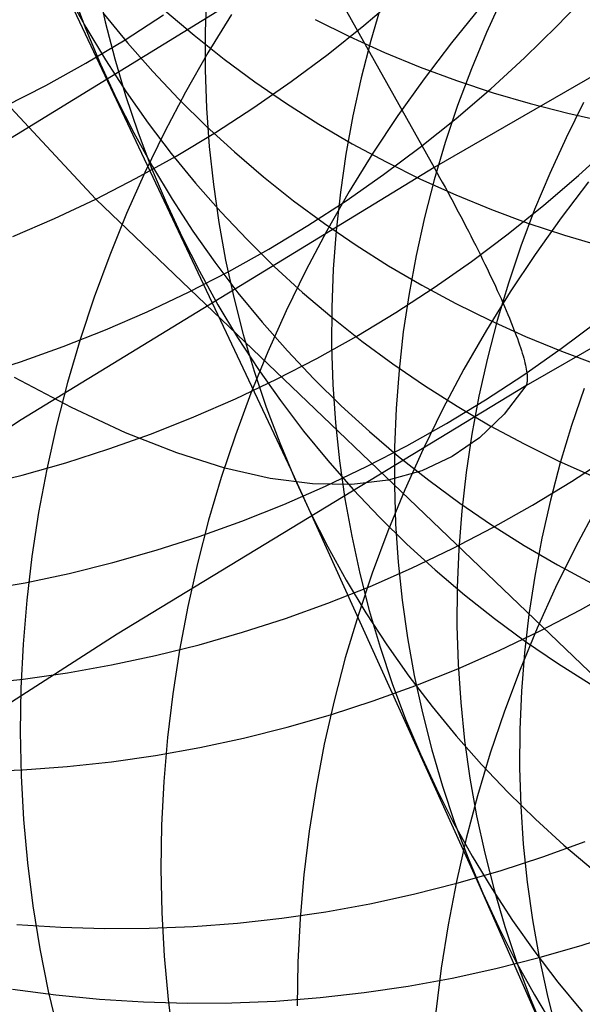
# Model space of a CAD drawing. Header units: millimetres. Extents: x 119 to 175.9, y -203.1 to -153.8.
# Tile 134 of 256: x 132.1 to 132.6, y -159.8 to -158.9. Entities that reach past the tile are written whole.
import ezdxf

# ---------------------------------------------------------------- set-up
doc = ezdxf.new("R2010")
doc.units = ezdxf.units.MM
doc.header["$MEASUREMENT"] = 0
doc.layers.add('Layer 01', color=5, linetype='Continuous', true_color=0x0000ff)
doc.layers.add('Livello 03', color=5, linetype='Continuous', true_color=0x0000ff)

msp = doc.modelspace()

# ---------------------------------------------------------------- linework, layer by layer
at = {"layer": 'Layer 01'}
for p, q in [((132.14658, -159.05642, 56.79654), (131.70817, -158.58609, 58.91494)), ((132.08566, -158.79411, 17.97795), (132.3276, -159.30726, 19.89266)), ((132.14775, -158.85725, 19.02667), (132.15538, -158.89193, 19.01645)), ((132.57512, -158.89553, 56.43426), (132.60452, -158.86481, 56.43396)), ((132.1201, -158.86593, 17.95556), (132.13725, -158.89691, 17.94562)), ((132.12481, -158.86551, 18.49879), (132.13734, -158.89865, 18.48862)), ((132.24948, -158.86487, 20.02845), (132.24818, -158.9006, 20.01852)), ((132.39544, -158.8953, 56.81533), (132.42777, -158.86767, 56.81626)), ((132.52436, -158.86876, 21.43519), (132.50925, -158.90193, 21.42705)), ((132.21086, -158.88134, 16.80327), (132.23787, -158.90442, 16.79448)), ((132.41236, -158.87439, 20.97606), (132.40214, -158.90908, 20.96705)), ((132.50335, -158.87886, 49.41332), (132.47685, -158.91142, 49.41494)), ((132.1536, -158.88388, 17.38666), (132.17603, -158.91131, 17.37717)), ((132.15538, -158.89193, 19.01645), (132.16425, -158.92628, 19.00614)), ((132.1738, -158.90847, 57.19136), (132.20949, -158.88542, 57.1939)), ((132.27271, -158.88511, 49.90516), (132.25076, -158.92082, 49.90861)), ((132.35023, -158.88966, 16.19108), (132.38224, -158.90553, 16.18356)), ((132.13725, -158.89691, 17.94562), (132.15551, -158.92725, 17.93569)), ((132.13734, -158.89865, 18.48862), (132.15105, -158.93131, 18.47842)), ((132.24818, -158.9006, 20.01852), (132.24816, -158.93631, 20.00842)), ((132.36223, -158.92184, 56.81396), (132.39544, -158.8953, 56.81533)), ((132.54473, -158.92526, 56.4341), (132.57512, -158.89553, 56.43426)), ((132.13739, -158.93031, 57.18839), (132.1738, -158.90847, 57.19136)), ((132.23787, -158.90442, 16.79448), (132.26571, -158.92655, 16.78582)), ((132.38224, -158.90553, 16.18356), (132.41482, -158.92029, 16.17623)), ((132.40214, -158.90908, 20.96705), (132.39315, -158.94403, 20.95778)), ((132.50925, -158.90193, 21.42705), (132.49533, -158.93553, 21.4186)), ((132.17603, -158.91131, 17.37717), (132.19945, -158.93794, 17.36775)), ((132.47685, -158.91142, 49.41494), (132.45143, -158.94481, 49.41706)), ((132.15551, -158.92725, 17.93569), (132.17486, -158.95692, 17.92579)), ((132.16425, -158.92628, 19.00614), (132.17435, -158.96028, 18.99578)), ((132.25076, -158.92082, 49.90861), (132.23002, -158.9572, 49.91255)), ((132.26571, -158.92655, 16.78582), (132.29434, -158.94769, 16.77729)), ((132.32816, -158.94725, 56.81215), (132.36223, -158.92184, 56.81396)), ((132.41482, -158.92029, 16.17623), (132.44793, -158.93391, 16.16909)), ((132.51337, -158.95396, 56.43349), (132.54473, -158.92526, 56.4341)), ((132.1003, -158.9509, 57.185), (132.13739, -158.93031, 57.18839)), ((132.15105, -158.93131, 18.47842), (132.16593, -158.96346, 18.4682)), ((132.19945, -158.93794, 17.36775), (132.22382, -158.96373, 17.35842)), ((132.24816, -158.93631, 20.00842), (132.24942, -158.97195, 19.99817)), ((132.44793, -158.93391, 16.16909), (132.48153, -158.94639, 16.16216)), ((132.49533, -158.93553, 21.4186), (132.48261, -158.96952, 21.40986)), ((132.39315, -158.94403, 20.95778), (132.38541, -158.97922, 20.94827)), ((132.45143, -158.94481, 49.41706), (132.42714, -158.97898, 49.4197)), ((132.48153, -158.94639, 16.16216), (132.51559, -158.9577, 16.15545)), ((132.06258, -158.97023, 57.18119), (132.1003, -158.9509, 57.185)), ((132.29329, -158.97151, 56.80989), (132.32816, -158.94725, 56.81215)), ((132.29434, -158.94769, 16.77729), (132.32374, -158.96783, 16.76891)), ((132.48108, -158.98161, 56.43243), (132.51337, -158.95396, 56.43349)), ((132.16593, -158.96346, 18.4682), (132.18196, -158.99504, 18.45798)), ((132.17435, -158.96028, 18.99578), (132.18567, -158.99387, 18.98536)), ((132.17486, -158.95692, 17.92579), (132.19527, -158.98588, 17.91594)), ((132.23002, -158.9572, 49.91255), (132.2105, -158.99419, 49.91699)), ((132.22382, -158.96373, 17.35842), (132.24912, -158.98866, 17.34919)), ((132.51559, -158.9577, 16.15545), (132.55006, -158.96783, 16.14896)), ((132.24942, -158.97195, 19.99817), (132.25195, -159.00748, 19.98777)), ((132.25765, -158.99458, 56.8072), (132.29329, -158.97151, 56.80989)), ((132.32374, -158.96783, 16.76891), (132.35385, -158.98693, 16.76068)), ((132.48261, -158.96952, 21.40986), (132.4711, -159.00388, 21.40083)), ((132.55006, -158.96783, 16.14896), (132.58489, -158.97677, 16.1427)), ((132.59957, -158.96676, 21.85924), (132.58324, -158.99943, 21.85115)), ((132.38541, -158.97922, 20.94827), (132.37893, -159.0146, 20.93852)), ((132.42714, -158.97898, 49.4197), (132.40399, -159.01389, 49.42284)), ((132.44791, -159.00817, 56.43092), (132.48108, -158.98161, 56.43243)), ((132.58489, -158.97677, 16.1427), (132.62006, -158.98452, 16.13669)), ((132.19527, -158.98588, 17.91594), (132.21672, -159.01411, 17.90614)), ((132.24912, -158.98866, 17.34919), (132.27531, -159.01268, 17.34007)), ((132.35385, -158.98693, 16.76068), (132.38466, -159.00498, 16.75263)), ((132.18196, -158.99504, 18.45798), (132.19912, -159.02603, 18.44777)), ((132.18567, -158.99387, 18.98536), (132.19819, -159.02702, 18.9749)), ((132.2105, -158.99419, 49.91699), (132.19223, -159.03176, 49.92193)), ((132.22129, -159.01644, 56.80408), (132.25765, -158.99458, 56.8072)), ((132.58324, -158.99943, 21.85115), (132.56807, -159.03258, 21.84273)), ((132.25195, -159.00748, 19.98777), (132.25576, -159.04287, 19.97724)), ((132.38466, -159.00498, 16.75263), (132.41611, -159.02195, 16.74474)), ((132.41389, -159.03361, 56.42896), (132.44791, -159.00817, 56.43092)), ((132.4711, -159.00388, 21.40083), (132.46081, -159.03854, 21.39152)), ((132.5948, -159.03452, 56.07815), (132.62611, -159.0058, 56.07888)), ((132.18425, -159.03706, 56.80052), (132.22129, -159.01644, 56.80408)), ((132.21672, -159.01411, 17.90614), (132.23918, -159.04156, 17.89641)), ((132.27531, -159.01268, 17.34007), (132.30236, -159.03577, 17.33106)), ((132.37893, -159.0146, 20.93852), (132.37372, -159.05012, 20.92855)), ((132.40399, -159.01389, 49.42284), (132.38201, -159.04951, 49.42649)), ((132.19819, -159.02702, 18.9749), (132.2119, -159.05969, 18.96441)), ((132.19912, -159.02603, 18.44777), (132.21739, -159.05638, 18.43758)), ((132.41611, -159.02195, 16.74474), (132.44818, -159.03783, 16.73705)), ((132.14658, -159.05642, 56.79654), (132.18425, -159.03706, 56.80052)), ((132.19223, -159.03176, 49.92193), (132.17524, -159.06985, 49.92734)), ((132.30236, -159.03577, 17.33106), (132.33024, -159.0579, 17.32219)), ((132.37907, -159.05789, 56.42655), (132.41389, -159.03361, 56.42896)), ((132.44818, -159.03783, 16.73705), (132.48082, -159.05259, 16.72955)), ((132.56807, -159.03258, 21.84273), (132.55408, -159.06616, 21.834)), ((132.56256, -159.06219, 56.07696), (132.5948, -159.03452, 56.07815)), ((132.23918, -159.04156, 17.89641), (132.26262, -159.0682, 17.88676)), ((132.25576, -159.04287, 19.97724), (132.26083, -159.07805, 19.9666)), ((132.46081, -159.03854, 21.39152), (132.45177, -159.07348, 21.38195)), ((132.60421, -159.04043, 48.94082), (132.57877, -159.07371, 48.94317)), ((132.10832, -159.07449, 56.79214), (132.14658, -159.05642, 56.79654)), ((132.71622, -159.60159, 54.41725), (132.14658, -159.05642, 56.79654)), ((132.21739, -159.05638, 18.43758), (132.23676, -159.08606, 18.42742)), ((132.38201, -159.04951, 49.42649), (132.36124, -159.08579, 49.43063)), ((132.37372, -159.05012, 20.92855), (132.36978, -159.08575, 20.91837)), ((132.48082, -159.05259, 16.72955), (132.514, -159.06621, 16.72225)), ((132.2119, -159.05969, 18.96441), (132.22678, -159.09184, 18.95391)), ((132.33024, -159.0579, 17.32219), (132.35892, -159.07905, 17.31345)), ((132.34349, -159.08098, 56.42371), (132.37907, -159.05789, 56.42655)), ((132.52943, -159.08876, 56.07532), (132.56256, -159.06219, 56.07696)), ((132.06952, -159.09125, 56.78732), (132.10832, -159.07449, 56.79214)), ((132.17524, -159.06985, 49.92734), (132.15954, -159.10843, 49.93323)), ((132.26262, -159.0682, 17.88676), (132.28703, -159.094, 17.87719)), ((132.45177, -159.07348, 21.38195), (132.44397, -159.10865, 21.37213)), ((132.514, -159.06621, 16.72225), (132.54767, -159.07868, 16.71517)), ((132.55408, -159.06616, 21.834), (132.54129, -159.10014, 21.82497)), ((132.57877, -159.07371, 48.94317), (132.55444, -159.10778, 48.94603)), ((132.26083, -159.07805, 19.9666), (132.26716, -159.113, 19.95585)), ((132.30718, -159.10287, 56.42042), (132.34349, -159.08098, 56.42371)), ((132.35892, -159.07905, 17.31345), (132.38837, -159.0992, 17.30487)), ((132.54767, -159.07868, 16.71517), (132.5818, -159.08999, 16.70831)), ((132.22678, -159.09184, 18.95391), (132.24281, -159.12342, 18.9434)), ((132.23676, -159.08606, 18.42742), (132.25718, -159.11503, 18.41731)), ((132.36124, -159.08579, 49.43063), (132.34169, -159.12269, 49.43527)), ((132.36978, -159.08575, 20.91837), (132.36711, -159.12144, 20.90798)), ((132.49546, -159.11422, 56.07322), (132.52943, -159.08876, 56.07532)), ((132.5818, -159.08999, 16.70831), (132.61634, -159.10012, 16.70168)), ((132.28703, -159.094, 17.87719), (132.31236, -159.11893, 17.86773)), ((132.38837, -159.0992, 17.30487), (132.41853, -159.11831, 17.29645)), ((132.54129, -159.10014, 21.82497), (132.52972, -159.13447, 21.81564)), ((132.15954, -159.10843, 49.93323), (132.14515, -159.14744, 49.9396)), ((132.2702, -159.12352, 56.4167), (132.30718, -159.10287, 56.42042)), ((132.44397, -159.10865, 21.37213), (132.43744, -159.14401, 21.36207)), ((132.55444, -159.10778, 48.94603), (132.53126, -159.14259, 48.9494)), ((132.25718, -159.11503, 18.41731), (132.27865, -159.14326, 18.40725)), ((132.26716, -159.113, 19.95585), (132.27475, -159.14767, 19.94501)), ((132.31236, -159.11893, 17.86773), (132.33858, -159.14296, 17.85838)), ((132.41853, -159.11831, 17.29645), (132.44939, -159.13636, 17.28821)), ((132.46069, -159.13852, 56.07067), (132.49546, -159.11422, 56.07322)), ((132.23258, -159.14291, 56.41255), (132.2702, -159.12352, 56.4167)), ((132.24281, -159.12342, 18.9434), (132.25998, -159.15441, 18.93291)), ((132.34169, -159.12269, 49.43527), (132.3234, -159.16016, 49.4404)), ((132.36711, -159.12144, 20.90798), (132.36573, -159.15715, 20.89741)), ((132.42516, -159.16164, 56.06768), (132.46069, -159.13852, 56.07067)), ((132.44939, -159.13636, 17.28821), (132.48091, -159.15333, 17.28014)), ((132.52972, -159.13447, 21.81564), (132.51937, -159.16912, 21.80603)), ((132.14515, -159.14744, 49.9396), (132.1321, -159.18683, 49.94642)), ((132.19438, -159.16101, 56.40797), (132.23258, -159.14291, 56.41255)), ((132.27475, -159.14767, 19.94501), (132.28358, -159.18202, 19.93409)), ((132.27865, -159.14326, 18.40725), (132.30113, -159.17071, 18.39727)), ((132.33858, -159.14296, 17.85838), (132.36568, -159.16605, 17.84916)), ((132.43744, -159.14401, 21.36207), (132.43217, -159.17951, 21.35177)), ((132.53126, -159.14259, 48.9494), (132.50926, -159.17811, 48.95326)), ((132.25998, -159.15441, 18.93291), (132.27826, -159.18476, 18.92244)), ((132.36573, -159.15715, 20.89741), (132.36562, -159.19283, 20.88667)), ((132.48091, -159.15333, 17.28014), (132.51303, -159.16921, 17.27227)), ((132.15564, -159.1778, 56.40297), (132.19438, -159.16101, 56.40797)), ((132.3234, -159.16016, 49.4404), (132.30637, -159.19815, 49.44601)), ((132.36568, -159.16605, 17.84916), (132.3936, -159.18819, 17.84007)), ((132.38891, -159.18355, 56.06424), (132.42516, -159.16164, 56.06768)), ((132.30113, -159.17071, 18.39727), (132.32461, -159.19736, 18.38737)), ((132.51937, -159.16912, 21.80603), (132.51027, -159.20403, 21.79615)), ((132.51303, -159.16921, 17.27227), (132.54574, -159.18397, 17.2646)), ((132.57881, -159.19513, 55.71825), (132.61273, -159.16965, 55.72048)), ((132.11641, -159.19327, 56.39755), (132.15564, -159.1778, 56.40297)), ((132.28358, -159.18202, 19.93409), (132.29365, -159.216, 19.9231)), ((132.35198, -159.20423, 56.06036), (132.38891, -159.18355, 56.06424)), ((132.43217, -159.17951, 21.35177), (132.42818, -159.21512, 21.34127)), ((132.50926, -159.17811, 48.95326), (132.48845, -159.21428, 48.95763)), ((132.54574, -159.18397, 17.2646), (132.57898, -159.19759, 17.25714)), ((132.07672, -159.20739, 56.39173), (132.11641, -159.19327, 56.39755)), ((132.1321, -159.18683, 49.94642), (132.12038, -159.22657, 49.9537)), ((132.27826, -159.18476, 18.92244), (132.29763, -159.21445, 18.91201)), ((132.36562, -159.19283, 20.88667), (132.3668, -159.22844, 20.87577)), ((132.3936, -159.18819, 17.84007), (132.42233, -159.20935, 17.83112)), ((132.30637, -159.19815, 49.44601), (132.29064, -159.23663, 49.45209)), ((132.32461, -159.19736, 18.38737), (132.34904, -159.22316, 18.37756)), ((132.54409, -159.21945, 55.71556), (132.57881, -159.19513, 55.71825)), ((132.57898, -159.19759, 17.25714), (132.61271, -159.21006, 17.2499)), ((132.03664, -159.22014, 56.38551), (132.07672, -159.20739, 56.39173)), ((132.31442, -159.22364, 56.05605), (132.35198, -159.20423, 56.06036)), ((132.42233, -159.20935, 17.83112), (132.45182, -159.2295, 17.82234)), ((132.51027, -159.20403, 21.79615), (132.50241, -159.23918, 21.78601)), ((132.29365, -159.216, 19.9231), (132.30494, -159.24959, 19.91206)), ((132.29763, -159.21445, 18.91201), (132.31807, -159.24342, 18.90162)), ((132.42818, -159.21512, 21.34127), (132.42546, -159.25079, 21.33055)), ((132.48845, -159.21428, 48.95763), (132.46886, -159.25107, 48.96248)), ((132.50861, -159.24259, 55.71242), (132.54409, -159.21945, 55.71556)), ((132.12038, -159.22657, 49.9537), (132.11003, -159.2666, 49.96142)), ((132.27628, -159.24177, 56.0513), (132.31442, -159.22364, 56.05605)), ((132.34904, -159.22316, 18.37756), (132.3744, -159.2481, 18.36786)), ((132.3668, -159.22844, 20.87577), (132.36926, -159.26394, 20.86471)), ((132.45182, -159.2295, 17.82234), (132.48204, -159.24861, 17.81372)), ((132.29064, -159.23663, 49.45209), (132.27621, -159.27554, 49.45864)), ((132.50241, -159.23918, 21.78601), (132.49582, -159.27451, 21.77563)), ((132.59998, -159.23213, 22.23117), (132.58834, -159.26643, 22.22154)), ((132.23759, -159.2586, 56.04614), (132.27628, -159.24177, 56.0513)), ((132.31807, -159.24342, 18.90162), (132.33956, -159.27165, 18.8913)), ((132.3744, -159.2481, 18.36786), (132.40066, -159.27213, 18.35827)), ((132.47241, -159.26453, 55.70883), (132.50861, -159.24259, 55.71242)), ((132.48204, -159.24861, 17.81372), (132.51295, -159.26666, 17.80528)), ((132.30494, -159.24959, 19.91206), (132.31744, -159.28272, 19.90099)), ((132.42546, -159.25079, 21.33055), (132.42403, -159.28647, 21.31965)), ((132.46886, -159.25107, 48.96248), (132.45053, -159.28844, 48.96782)), ((132.11003, -159.2666, 49.96142), (132.10105, -159.30687, 49.96958)), ((132.19842, -159.2741, 56.04055), (132.23759, -159.2586, 56.04614)), ((132.36926, -159.26394, 20.86471), (132.37299, -159.29929, 20.85353)), ((132.43554, -159.28523, 55.70479), (132.47241, -159.26453, 55.70883)), ((132.51295, -159.26666, 17.80528), (132.54451, -159.28363, 17.79703)), ((132.58834, -159.26643, 22.22154), (132.57793, -159.30105, 22.21163)), ((132.1588, -159.28825, 56.03455), (132.19842, -159.2741, 56.04055)), ((132.27621, -159.27554, 49.45864), (132.26312, -159.31484, 49.46565)), ((132.33956, -159.27165, 18.8913), (132.36206, -159.2991, 18.88105)), ((132.40066, -159.27213, 18.35827), (132.42779, -159.29522, 18.34881)), ((132.49582, -159.27451, 21.77563), (132.4905, -159.30999, 21.76501)), ((132.31744, -159.28272, 19.90099), (132.33113, -159.31538, 19.88989)), ((132.54451, -159.28363, 17.79703), (132.5767, -159.29951, 17.78897)), ((132.11878, -159.30104, 56.02815), (132.1588, -159.28825, 56.03455)), ((132.39804, -159.30467, 55.70031), (132.43554, -159.28523, 55.70479)), ((132.42403, -159.28647, 21.31965), (132.42388, -159.32213, 21.30857)), ((132.45053, -159.28844, 48.96782), (132.43347, -159.32632, 48.97364)), ((132.07841, -159.31246, 56.02135), (132.11878, -159.30104, 56.02815)), ((132.36206, -159.2991, 18.88105), (132.38556, -159.32574, 18.87088)), ((132.37299, -159.29929, 20.85353), (132.378, -159.33444, 20.84222)), ((132.42779, -159.29522, 18.34881), (132.45575, -159.31736, 18.3395)), ((132.57793, -159.30105, 22.21163), (132.56877, -159.33594, 22.20143)), ((132.5767, -159.29951, 17.78897), (132.60946, -159.31426, 17.78113)), ((132.58825, -159.31857, 55.38105), (132.62368, -159.2954, 55.38433)), ((132.03774, -159.32248, 56.01416), (132.07841, -159.31246, 56.02135)), ((132.10105, -159.30687, 49.96958), (132.09345, -159.34734, 49.97817)), ((132.3276, -159.30726, 19.89266), (132.50238, -159.69235, 21.18193)), ((132.35996, -159.32283, 55.6954), (132.39804, -159.30467, 55.70031)), ((132.4905, -159.30999, 21.76501), (132.48645, -159.34556, 21.75417)), ((132.26312, -159.31484, 49.46565), (132.25137, -159.35447, 49.47311)), ((132.33113, -159.31538, 19.88989), (132.346, -159.34751, 19.87877)), ((132.45575, -159.31736, 18.3395), (132.48452, -159.33852, 18.33033)), ((132.5521, -159.34052, 55.37732), (132.58825, -159.31857, 55.38105)), ((132.32134, -159.33969, 55.69006), (132.35996, -159.32283, 55.6954)), ((132.38556, -159.32574, 18.87088), (132.41001, -159.35154, 18.86082)), ((132.43347, -159.32632, 48.97364), (132.41769, -159.36469, 48.97994)), ((132.42388, -159.32213, 21.30857), (132.42501, -159.35771, 21.29732)), ((132.28222, -159.35522, 55.6843), (132.32134, -159.33969, 55.69006)), ((132.378, -159.33444, 20.84222), (132.38427, -159.36935, 20.8308)), ((132.48452, -159.33852, 18.33033), (132.51405, -159.35866, 18.32133)), ((132.56877, -159.33594, 22.20143), (132.56085, -159.37105, 22.19097)), ((132.09345, -159.34734, 49.97817), (132.08724, -159.38796, 49.98717)), ((132.346, -159.34751, 19.87877), (132.36203, -159.37908, 19.86766)), ((132.48645, -159.34556, 21.75417), (132.48368, -159.3812, 21.74312)), ((132.51529, -159.36125, 55.37313), (132.5521, -159.34052, 55.37732)), ((132.61152, -159.34288, 48.49296), (132.59189, -159.37956, 48.49806)), ((132.25137, -159.35447, 49.47311), (132.24098, -159.39441, 49.48101)), ((132.24266, -159.36941, 55.67812), (132.28222, -159.35522, 55.6843)), ((132.41001, -159.35154, 18.86082), (132.4354, -159.37647, 18.85086)), ((132.42501, -159.35771, 21.29732), (132.42743, -159.39319, 21.28593)), ((132.41769, -159.36469, 48.97994), (132.40323, -159.4035, 48.98669)), ((132.47784, -159.38072, 55.36851), (132.51529, -159.36125, 55.37313)), ((132.51405, -159.35866, 18.32133), (132.54432, -159.37777, 18.31251)), ((132.20271, -159.38224, 55.67154), (132.24266, -159.36941, 55.67812)), ((132.38427, -159.36935, 20.8308), (132.39181, -159.40398, 20.81929)), ((132.4354, -159.37647, 18.85086), (132.46169, -159.4005, 18.84102)), ((132.56085, -159.37105, 22.19097), (132.5542, -159.40635, 22.18026)), ((132.1624, -159.39369, 55.66456), (132.20271, -159.38224, 55.67154)), ((132.36203, -159.37908, 19.86766), (132.3792, -159.41005, 19.85656)), ((132.43981, -159.3989, 55.36344), (132.47784, -159.38072, 55.36851)), ((132.48368, -159.3812, 21.74312), (132.4822, -159.41685, 21.73187)), ((132.54432, -159.37777, 18.31251), (132.57528, -159.39581, 18.30386)), ((132.59189, -159.37956, 48.49806), (132.57352, -159.41681, 48.50364)), ((132.08724, -159.38796, 49.98717), (132.08244, -159.42867, 49.99657)), ((132.1218, -159.40375, 55.65718), (132.1624, -159.39369, 55.66456)), ((132.24098, -159.39441, 49.48101), (132.23196, -159.43458, 49.48935)), ((132.42743, -159.39319, 21.28593), (132.43113, -159.42851, 21.2744)), ((132.08095, -159.41241, 55.64942), (132.1218, -159.40375, 55.65718)), ((132.40323, -159.4035, 48.98669), (132.3901, -159.44269, 48.99391)), ((132.40125, -159.41579, 55.35794), (132.43981, -159.3989, 55.36344)), ((132.46169, -159.4005, 18.84102), (132.48885, -159.42359, 18.83132)), ((132.57528, -159.39581, 18.30386), (132.6069, -159.41278, 18.29541)), ((132.03989, -159.41966, 55.64129), (132.08095, -159.41241, 55.64942)), ((132.3792, -159.41005, 19.85656), (132.39748, -159.44038, 19.84549)), ((132.39181, -159.40398, 20.81929), (132.40059, -159.43829, 20.8077)), ((132.5542, -159.40635, 22.18026), (132.54882, -159.44179, 22.1693)), ((132.36219, -159.43135, 55.35202), (132.40125, -159.41579, 55.35794)), ((132.4822, -159.41685, 21.73187), (132.482, -159.45248, 21.72045)), ((132.57352, -159.41681, 48.50364), (132.55641, -159.45459, 48.50969)), ((132.5966, -159.4376, 55.04215), (132.63337, -159.41685, 55.04648)), ((132.08244, -159.42867, 49.99657), (132.07904, -159.46943, 50.00637)), ((132.3227, -159.44557, 55.34568), (132.36219, -159.43135, 55.35202)), ((132.43113, -159.42851, 21.2744), (132.4361, -159.46363, 21.26274)), ((132.48885, -159.42359, 18.83132), (132.51685, -159.44572, 18.82177)), ((132.23196, -159.43458, 49.48935), (132.22432, -159.47495, 49.4981)), ((132.39748, -159.44038, 19.84549), (132.41687, -159.47004, 19.83446)), ((132.40059, -159.43829, 20.8077), (132.41061, -159.47224, 20.79605)), ((132.55921, -159.45709, 55.03738), (132.5966, -159.4376, 55.04215)), ((132.2828, -159.45843, 55.33892), (132.3227, -159.44557, 55.34568)), ((132.3901, -159.44269, 48.99391), (132.37831, -159.48223, 49.00157)), ((132.51685, -159.44572, 18.82177), (132.54566, -159.46687, 18.81237)), ((132.54882, -159.44179, 22.1693), (132.54472, -159.47734, 22.15813)), ((132.24256, -159.46992, 55.33176), (132.2828, -159.45843, 55.33892)), ((132.482, -159.45248, 21.72045), (132.48309, -159.48803, 21.70885)), ((132.52124, -159.47531, 55.03216), (132.55921, -159.45709, 55.03738)), ((132.55641, -159.45459, 48.50969), (132.5406, -159.49284, 48.51621)), ((132.4361, -159.46363, 21.26274), (132.44234, -159.49851, 21.25098)), ((132.54566, -159.46687, 18.81237), (132.57523, -159.487, 18.80314)), ((132.07904, -159.46943, 50.00637), (132.07704, -159.51019, 50.01655)), ((132.20202, -159.48002, 55.32421), (132.24256, -159.46992, 55.33176)), ((132.22432, -159.47495, 49.4981), (132.21807, -159.51547, 49.50727)), ((132.41061, -159.47224, 20.79605), (132.42186, -159.50578, 20.78434)), ((132.41687, -159.47004, 19.83446), (132.43733, -159.49899, 19.82349)), ((132.48274, -159.49222, 55.02651), (132.52124, -159.47531, 55.03216)), ((132.16123, -159.48872, 55.31627), (132.20202, -159.48002, 55.32421)), ((132.37831, -159.48223, 49.00157), (132.36787, -159.52205, 49.00966)), ((132.54472, -159.47734, 22.15813), (132.5419, -159.51294, 22.14673)), ((132.12024, -159.49601, 55.30796), (132.16123, -159.48872, 55.31627)), ((132.44374, -159.50781, 55.02043), (132.48274, -159.49222, 55.02651)), ((132.48309, -159.48803, 21.70885), (132.48546, -159.52347, 21.69711)), ((132.5406, -159.49284, 48.51621), (132.52609, -159.53154, 48.52319)), ((132.57523, -159.487, 18.80314), (132.60554, -159.5061, 18.79409)), ((132.03785, -159.50632, 55.29024), (132.07909, -159.50188, 55.29928)), ((132.07909, -159.50188, 55.29928), (132.12024, -159.49601, 55.30796)), ((132.43733, -159.49899, 19.82349), (132.45883, -159.5272, 19.81258)), ((132.44234, -159.49851, 21.25098), (132.44984, -159.53311, 21.23912)), ((132.07704, -159.51019, 50.01655), (132.07646, -159.55091, 50.02711)), ((132.40431, -159.52206, 55.01392), (132.44374, -159.50781, 55.02043)), ((132.42186, -159.50578, 20.78434), (132.43433, -159.53887, 20.77259)), ((132.5419, -159.51294, 22.14673), (132.54036, -159.54855, 22.13514)), ((132.21807, -159.51547, 49.50727), (132.21322, -159.55609, 49.51685)), ((132.36787, -159.52205, 49.00966), (132.35881, -159.56212, 49.01819)), ((132.36448, -159.53496, 55.007), (132.40431, -159.52206, 55.01392)), ((132.45883, -159.5272, 19.81258), (132.48136, -159.55463, 19.80175)), ((132.48546, -159.52347, 21.69711), (132.48912, -159.55876, 21.68522)), ((132.52609, -159.53154, 48.52319), (132.51291, -159.57062, 48.53063)), ((132.3243, -159.54648, 54.99967), (132.36448, -159.53496, 55.007)), ((132.43433, -159.53887, 20.77259), (132.44799, -159.57148, 20.76082)), ((132.44984, -159.53311, 21.23912), (132.45859, -159.56739, 21.22718)), ((132.28382, -159.55662, 54.99194), (132.3243, -159.54648, 54.99967)), ((132.54036, -159.54855, 22.13514), (132.54012, -159.58414, 22.12337)), ((132.07646, -159.55091, 50.02711), (132.07729, -159.59152, 50.03801)), ((132.21322, -159.55609, 49.51685), (132.20978, -159.59676, 49.52681)), ((132.2431, -159.56535, 54.98383), (132.28382, -159.55662, 54.99194)), ((132.48136, -159.55463, 19.80175), (132.50489, -159.58124, 19.79102)), ((132.48912, -159.55876, 21.68522), (132.49405, -159.59384, 21.67321)), ((132.20218, -159.57268, 54.97534), (132.2431, -159.56535, 54.98383)), ((132.35881, -159.56212, 49.01819), (132.35113, -159.60239, 49.02714)), ((132.45859, -159.56739, 21.22718), (132.46859, -159.6013, 21.21517)), ((132.1611, -159.57859, 54.96647), (132.20218, -159.57268, 54.97534)), ((132.44799, -159.57148, 20.76082), (132.46283, -159.60357, 20.74905)), ((132.51291, -159.57062, 48.53063), (132.50108, -159.61004, 48.5385)), ((132.03746, -159.58775, 54.93779), (132.07869, -159.58613, 54.94769)), ((132.07869, -159.58613, 54.94769), (132.11992, -159.58307, 54.95726)), ((132.11992, -159.58307, 54.95726), (132.1611, -159.57859, 54.96647)), ((132.50489, -159.58124, 19.79102), (132.52939, -159.60702, 19.7804)), ((132.54012, -159.58414, 22.12337), (132.54116, -159.61966, 22.11142)), ((132.07729, -159.59152, 50.03801), (132.07953, -159.63199, 50.04927)), ((132.49405, -159.59384, 21.67321), (132.50026, -159.62869, 21.66109)), ((132.20978, -159.59676, 49.52681), (132.20774, -159.63743, 49.53714)), ((132.35113, -159.60239, 49.02714), (132.34484, -159.64281, 49.03649)), ((132.46283, -159.60357, 20.74905), (132.47884, -159.63509, 20.73727)), ((132.46859, -159.6013, 21.21517), (132.47982, -159.63481, 21.20311)), ((132.50108, -159.61004, 48.5385), (132.4906, -159.64975, 48.54681)), ((132.52939, -159.60702, 19.7804), (132.55482, -159.63191, 19.76989)), ((132.54116, -159.61966, 22.11142), (132.54349, -159.65506, 22.09932)), ((132.07953, -159.63199, 50.04927), (132.08319, -159.67226, 50.06085)), ((132.50026, -159.62869, 21.66109), (132.50772, -159.66325, 21.64887)), ((132.55482, -159.63191, 19.76989), (132.58116, -159.65591, 19.75952)), ((132.20774, -159.63743, 49.53714), (132.20712, -159.67804, 49.54785)), ((132.47884, -159.63509, 20.73727), (132.496, -159.66601, 20.72552)), ((132.47982, -159.63481, 21.20311), (132.49226, -159.66787, 21.19101)), ((132.34484, -159.64281, 49.03649), (132.33994, -159.68333, 49.04624)), ((132.4906, -159.64975, 48.54681), (132.48149, -159.68972, 48.55555)), ((132.54349, -159.65506, 22.09932), (132.5471, -159.6903, 22.08707)), ((132.56176, -159.66676, 54.39269), (132.60108, -159.65245, 54.39948)), ((132.58116, -159.65591, 19.75952), (132.60837, -159.67897, 19.74929)), ((132.49226, -159.66787, 21.19101), (132.5059, -159.70045, 21.1789)), ((132.496, -159.66601, 20.72552), (132.51428, -159.69629, 20.7138)), ((132.50772, -159.66325, 21.64887), (132.51645, -159.69749, 21.63657)), ((132.52204, -159.67971, 54.38547), (132.56176, -159.66676, 54.39269)), ((132.08319, -159.67226, 50.06085), (132.08824, -159.71228, 50.07274)), ((132.20712, -159.67804, 49.54785), (132.2079, -159.71857, 49.5589)), ((132.33994, -159.68333, 49.04624), (132.33645, -159.72389, 49.05637)), ((132.48199, -159.69129, 54.37784), (132.52204, -159.67971, 54.38547)), ((132.44163, -159.70149, 54.36981), (132.48199, -159.69129, 54.37784)), ((132.48149, -159.68972, 48.55555), (132.47376, -159.72988, 48.5647)), ((132.50238, -159.69235, 21.18193), (132.6757, -160.08625, 22.38028)), ((132.51428, -159.69629, 20.7138), (132.53366, -159.7259, 20.70212)), ((132.5471, -159.6903, 22.08707), (132.55199, -159.72534, 22.0747)), ((132.40103, -159.71029, 54.36138), (132.44163, -159.70149, 54.36981)), ((132.5059, -159.70045, 21.1789), (132.52073, -159.7325, 21.16677)), ((132.51645, -159.69749, 21.63657), (132.52641, -159.73137, 21.6242)), ((132.08824, -159.71228, 50.07274), (132.09469, -159.75202, 50.08494)), ((132.36023, -159.71769, 54.35257), (132.40103, -159.71029, 54.36138)), ((132.2079, -159.71857, 49.5589), (132.2101, -159.75894, 49.5703)), ((132.27824, -159.72823, 54.33384), (132.31928, -159.72367, 54.34339)), ((132.31928, -159.72367, 54.34339), (132.36023, -159.71769, 54.35257)), ((132.07322, -159.72955, 54.28108), (132.11403, -159.73215, 54.29226)), ((132.11403, -159.73215, 54.29226), (132.15498, -159.73332, 54.30314)), ((132.19604, -159.73306, 54.3137), (132.23714, -159.73136, 54.32394)), ((132.23714, -159.73136, 54.32394), (132.27824, -159.72823, 54.33384)), ((132.33645, -159.72389, 49.05637), (132.33437, -159.76446, 49.06688)), ((132.47376, -159.72988, 48.5647), (132.46742, -159.77019, 48.57425)), ((132.52073, -159.7325, 21.16677), (132.53673, -159.76398, 21.15465)), ((132.52641, -159.73137, 21.6242), (132.53761, -159.76483, 21.61179)), ((132.53366, -159.7259, 20.70212), (132.55412, -159.7548, 20.69051)), ((132.55199, -159.72534, 22.0747), (132.55816, -159.76015, 22.06222)), ((132.15498, -159.73332, 54.30314), (132.19604, -159.73306, 54.3137)), ((132.59836, -159.7487, 54.09235), (132.63802, -159.73573, 54.09969)), ((132.55835, -159.76031, 54.08459), (132.59836, -159.7487, 54.09235)), ((132.09469, -159.75202, 50.08494), (132.10254, -159.79141, 50.09743)), ((132.2101, -159.75894, 49.5703), (132.21371, -159.79913, 49.58202)), ((132.55412, -159.7548, 20.69051), (132.57564, -159.78295, 20.67897)), ((132.55816, -159.76015, 22.06222), (132.56559, -159.79467, 22.04964)), ((132.33437, -159.76446, 49.06688), (132.3337, -159.80499, 49.07775)), ((132.51806, -159.77053, 54.07643), (132.55835, -159.76031, 54.08459)), ((132.53673, -159.76398, 21.15465), (132.55387, -159.79487, 21.14255)), ((132.53761, -159.76483, 21.61179), (132.55003, -159.79785, 21.59933)), ((132.46742, -159.77019, 48.57425), (132.46248, -159.8106, 48.58419)), ((132.47751, -159.77937, 54.06787), (132.51806, -159.77053, 54.07643)), ((132.39588, -159.7928, 54.0496), (132.43677, -159.78679, 54.05892)), ((132.43677, -159.78679, 54.05892), (132.47751, -159.77937, 54.06787)), ((132.57564, -159.78295, 20.67897), (132.59818, -159.81032, 20.66752)), ((132.06934, -159.78949, 53.9629), (132.10964, -159.79491, 53.97479)), ((132.10254, -159.79141, 50.09743), (132.11176, -159.83041, 50.11019)), ((132.10964, -159.79491, 53.97479), (132.15019, -159.7989, 53.98641)), ((132.35489, -159.7974, 54.03991), (132.39588, -159.7928, 54.0496)), ((132.55387, -159.79487, 21.14255), (132.57214, -159.82512, 21.13049)), ((132.56559, -159.79467, 22.04964), (132.57427, -159.82886, 22.03697)), ((132.15019, -159.7989, 53.98641), (132.19093, -159.80146, 53.99774)), ((132.19093, -159.80146, 53.99774), (132.23182, -159.80259, 54.00877)), ((132.21371, -159.79913, 49.58202), (132.21872, -159.83906, 49.59405)), ((132.23182, -159.80259, 54.00877), (132.27281, -159.80229, 54.01948)), ((132.27281, -159.80229, 54.01948), (132.31385, -159.80056, 54.02987)), ((132.31385, -159.80056, 54.02987), (132.35489, -159.7974, 54.03991)), ((132.55003, -159.79785, 21.59933), (132.56365, -159.83039, 21.58686))]:
    msp.add_line(p, q, dxfattribs=at)
at = {"layer": 'Livello 03'}
for p, q in [((132.84975, -158.80319, 57.01763), (132.46079, -159.02711, 56.96244)), ((132.34902, -158.82733, 56.90114), (131.96125, -159.06522, 56.84497)), ((132.34902, -158.82733, 56.90114), (132.46079, -159.02711, 56.96244)), ((132.93033, -159.00932, 57.28414), (132.54583, -159.22973, 57.22838)), ((132.46079, -159.02711, 56.96244), (132.07726, -159.26117, 56.90654)), ((132.46079, -159.02711, 56.96244), (132.46333, -159.03166, 56.96389)), ((132.46333, -159.03166, 56.96389), (132.46586, -159.03622, 56.96544)), ((132.46586, -159.03622, 56.96544), (132.46837, -159.04078, 56.96709)), ((132.46837, -159.04078, 56.96709), (132.47088, -159.04535, 56.96885)), ((132.47088, -159.04535, 56.96885), (132.47337, -159.04992, 56.97071)), ((132.47337, -159.04992, 56.97071), (132.47585, -159.05448, 56.97269)), ((132.47585, -159.05448, 56.97269), (132.4783, -159.05904, 56.97477)), ((132.4783, -159.05904, 56.97477), (132.48074, -159.0636, 56.97696)), ((132.48074, -159.0636, 56.97696), (132.48316, -159.06814, 56.97925)), ((132.48316, -159.06814, 56.97925), (132.48555, -159.07267, 56.98165)), ((132.48555, -159.07267, 56.98165), (132.48792, -159.07719, 56.98417)), ((132.48792, -159.07719, 56.98417), (132.49027, -159.08169, 56.98679)), ((132.49027, -159.08169, 56.98679), (132.49258, -159.08616, 56.98951)), ((132.49258, -159.08616, 56.98951), (132.49487, -159.09062, 56.99235)), ((132.49487, -159.09062, 56.99235), (132.49713, -159.09504, 56.99529)), ((132.49713, -159.09504, 56.99529), (132.49935, -159.09944, 56.99834)), ((132.49935, -159.09944, 56.99834), (132.50154, -159.1038, 57.00149)), ((132.50154, -159.1038, 57.00149), (132.50369, -159.10813, 57.00475)), ((132.50369, -159.10813, 57.00475), (132.5058, -159.11242, 57.00811)), ((132.5058, -159.11242, 57.00811), (132.50788, -159.11666, 57.01158)), ((132.50788, -159.11666, 57.01158), (132.50991, -159.12086, 57.01514)), ((132.50991, -159.12086, 57.01514), (132.51191, -159.12502, 57.01881)), ((132.51191, -159.12502, 57.01881), (132.51385, -159.12912, 57.02257)), ((132.51385, -159.12912, 57.02257), (132.51576, -159.13318, 57.02643)), ((132.51576, -159.13318, 57.02643), (132.51761, -159.13717, 57.03038)), ((132.51761, -159.13717, 57.03038), (132.51942, -159.14111, 57.03443)), ((132.51942, -159.14111, 57.03443), (132.52118, -159.14499, 57.03856)), ((132.52118, -159.14499, 57.03856), (132.52289, -159.1488, 57.04278)), ((132.52289, -159.1488, 57.04278), (132.52455, -159.15255, 57.04709)), ((132.52455, -159.15255, 57.04709), (132.52615, -159.15622, 57.05149)), ((132.52615, -159.15622, 57.05149), (132.5277, -159.15983, 57.05596)), ((132.5277, -159.15983, 57.05596), (132.5292, -159.16336, 57.06051)), ((132.5292, -159.16336, 57.06051), (132.53064, -159.16682, 57.06514)), ((132.53064, -159.16682, 57.06514), (132.53202, -159.17021, 57.06984)), ((132.53202, -159.17021, 57.06984), (132.53335, -159.17351, 57.07461)), ((132.53335, -159.17351, 57.07461), (132.53461, -159.17673, 57.07944)), ((132.53461, -159.17673, 57.07944), (132.53582, -159.17986, 57.08434)), ((132.53582, -159.17986, 57.08434), (132.53697, -159.18292, 57.0893)), ((132.53697, -159.18292, 57.0893), (132.53806, -159.18588, 57.09431)), ((132.53806, -159.18588, 57.09431), (132.53909, -159.18876, 57.09938)), ((132.53909, -159.18876, 57.09938), (132.54005, -159.19155, 57.1045)), ((132.54005, -159.19155, 57.1045), (132.54096, -159.19425, 57.10967)), ((132.54096, -159.19425, 57.10967), (132.54181, -159.19686, 57.11488)), ((132.54181, -159.19686, 57.11488), (132.54259, -159.19937, 57.12013)), ((132.54259, -159.19937, 57.12013), (132.54331, -159.20179, 57.12542)), ((132.54331, -159.20179, 57.12542), (132.54398, -159.20412, 57.13074)), ((132.54398, -159.20412, 57.13074), (132.54458, -159.20635, 57.13609)), ((132.54458, -159.20635, 57.13609), (132.54511, -159.20849, 57.14147)), ((132.54511, -159.20849, 57.14147), (132.54559, -159.21053, 57.14687)), ((132.54559, -159.21053, 57.14687), (132.54601, -159.21247, 57.15229)), ((132.54601, -159.21247, 57.15229), (132.54637, -159.21432, 57.15772)), ((132.54637, -159.21432, 57.15772), (132.54667, -159.21607, 57.16317)), ((132.54667, -159.21607, 57.16317), (132.54691, -159.21773, 57.16863)), ((132.54691, -159.21773, 57.16863), (132.54709, -159.21929, 57.17409)), ((132.54709, -159.21929, 57.17409), (132.54721, -159.22076, 57.17956)), ((132.54721, -159.22076, 57.17956), (132.54727, -159.22213, 57.18503)), ((132.12406, -159.24984, 60.35023), (132.0712, -159.22183, 60.60924)), ((132.54583, -159.22973, 57.22838), (132.16637, -159.46024, 57.17178)), ((132.54583, -159.22973, 57.22838), (132.52581, -159.25596, 57.48603)), ((132.54619, -159.2291, 57.22303), (132.54583, -159.22973, 57.22838)), ((132.5465, -159.22838, 57.21765), (132.54619, -159.2291, 57.22303)), ((132.54677, -159.22757, 57.21225), (132.5465, -159.22838, 57.21765)), ((132.54698, -159.22666, 57.20683), (132.54677, -159.22757, 57.21225)), ((132.54713, -159.22567, 57.20139), (132.54698, -159.22666, 57.20683)), ((132.54723, -159.22458, 57.19594), (132.54713, -159.22567, 57.20139)), ((132.54728, -159.2234, 57.19049), (132.54723, -159.22458, 57.19594)), ((132.54727, -159.22213, 57.18503), (132.54728, -159.2234, 57.19049)), ((132.17425, -159.27324, 60.09045), (132.12406, -159.24984, 60.35023)), ((132.52581, -159.25596, 57.48603), (132.50305, -159.27786, 57.74464)), ((132.07726, -159.26117, 56.90654), (131.69922, -159.50504, 56.8498)), ((132.22175, -159.29202, 59.83007), (132.17425, -159.27324, 60.09045)), ((132.50305, -159.27786, 57.74464), (132.47754, -159.29537, 58.00408)), ((132.26653, -159.3062, 59.56925), (132.22175, -159.29202, 59.83007)), ((132.47754, -159.29537, 58.00408), (132.44927, -159.30846, 58.26418)), ((132.30859, -159.31577, 59.30815), (132.26653, -159.3062, 59.56925)), ((132.44927, -159.30846, 58.26418), (132.41824, -159.31708, 58.52479)), ((132.34789, -159.32076, 59.04694), (132.30859, -159.31577, 59.30815)), ((132.38445, -159.32119, 58.78576), (132.34789, -159.32076, 59.04694)), ((132.41824, -159.31708, 58.52479), (132.38445, -159.32119, 58.78576)), ((132.16637, -159.46024, 57.17178), (131.79201, -159.7005, 57.11419))]:
    msp.add_line(p, q, dxfattribs=at)

doc.saveas('drawing.dxf')
